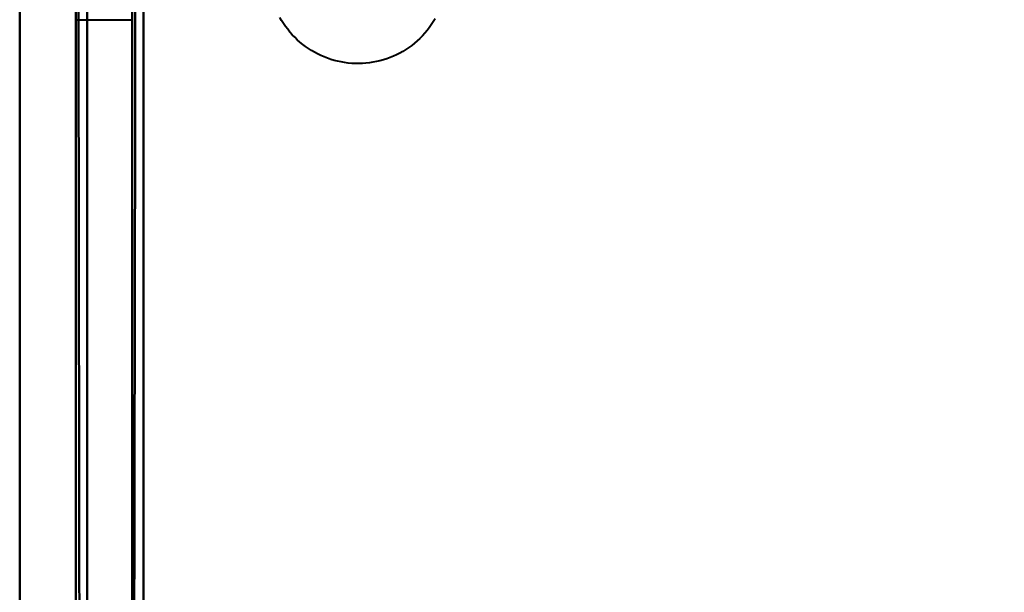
# Model space of a CAD drawing. Header units: millimetres. Extents: x -695 to 695, y -1115 to 611.
# Tile 6 of 87: x -536.97 to -528.22, y -348.26 to -343.17. Entities that reach past the tile are written whole.
import ezdxf

# ---------------------------------------------------------------- set-up
doc = ezdxf.new("R2010")
doc.units = ezdxf.units.MM
doc.layers.add('G-IMPT', color=8, linetype='Continuous', lineweight=40)

# ---------------------------------------------------------------- blocks, each defined once
blk = doc.blocks.new('NEXA 700 CALQUES_dwg-751640-Niveau de réf_')
at = {"layer": 'G-IMPT'}
blk.add_line((-536.4696, -353.1652), (-535.9696, -353.1652), dxfattribs=at)
blk.add_line((-536.4696, -353.1652), (-535.9696, -353.1652), dxfattribs=at)
blk.add_line((-536.4696, -353.1652), (-535.9696, -353.1652), dxfattribs=at)
blk.add_line((-536.4696, -353.1652), (-535.9696, -353.1652), dxfattribs=at)
at = {"layer": 'G-IMPT', "flags": 128}
for points in [[(-535.9196, -337.55), (-535.9321, -345.7875), (-535.9446, -354.025), (-535.9571, -362.2625), (-535.9696, -370.5)], [(-535.9696, -370.5), (-535.9571, -362.2625), (-535.9446, -354.025), (-535.9321, -345.7875), (-535.9196, -337.55)], [(-535.8696, -370.5), (-535.8696, -362.2625), (-535.8696, -354.025), (-535.8696, -345.7875), (-535.8696, -337.55)], [(-535.8696, -337.55), (-535.8696, -345.7875), (-535.8696, -354.025), (-535.8696, -362.2625), (-535.8696, -370.5)], [(-535.9696, -337.6), (-535.9696, -345.825), (-535.9696, -354.05), (-535.9696, -362.275), (-535.9696, -370.5)], [(-535.9696, -370.5), (-535.9696, -362.275), (-535.9696, -354.05), (-535.9696, -345.825), (-535.9696, -337.6)], [(-535.8696, -337.6), (-535.8696, -345.825), (-535.8696, -354.05), (-535.8696, -362.275), (-535.8696, -370.5)], [(-535.8696, -370.5), (-535.8696, -362.275), (-535.8696, -354.05), (-535.8696, -345.825), (-535.8696, -337.6)], [(-536.9696, -339), (-536.9696, -347.1), (-536.9696, -355.2), (-536.9696, -363.3), (-536.9696, -371.4)], [(-536.9696, -361.105), (-536.9696, -355.5787), (-536.9696, -350.0525), (-536.9696, -344.5262), (-536.9696, -339)], [(-536.9696, -339), (-536.9696, -347.1), (-536.9696, -355.2), (-536.9696, -363.3), (-536.9696, -371.4)], [(-536.9696, -371.4), (-536.9696, -363.3), (-536.9696, -355.2), (-536.9696, -347.1), (-536.9696, -339)], [(-536.9696, -339), (-536.9696, -344.5262), (-536.9696, -350.0525), (-536.9696, -355.5787), (-536.9696, -361.105)], [(-536.9696, -361.105), (-536.9696, -355.5787), (-536.9696, -350.0525), (-536.9696, -344.5262), (-536.9696, -339)], [(-536.9696, -339), (-536.9696, -344.5262), (-536.9696, -350.0525), (-536.9696, -355.5787), (-536.9696, -361.105)], [(-536.9696, -339), (-536.9696, -344.5262), (-536.9696, -350.0525), (-536.9696, -355.5787), (-536.9696, -361.105)], [(-536.9696, -339), (-536.9696, -344.5262), (-536.9696, -350.0525), (-536.9696, -355.5787), (-536.9696, -361.105)], [(-536.4696, -370.5), (-536.4696, -362.625), (-536.4696, -354.75), (-536.4696, -346.875), (-536.4696, -339)], [(-536.4696, -339), (-536.4696, -346.875), (-536.4696, -354.75), (-536.4696, -362.625), (-536.4696, -370.5)], [(-536.4696, -370.5), (-536.4696, -362.625), (-536.4696, -354.75), (-536.4696, -346.875), (-536.4696, -339)], [(-536.4696, -339), (-536.4696, -347.1), (-536.4696, -355.2), (-536.4696, -363.3), (-536.4696, -371.4)], [(-536.4696, -371.4), (-536.4696, -363.3), (-536.4696, -355.2), (-536.4696, -347.1), (-536.4696, -339)], [(-536.4696, -339), (-536.4696, -346.875), (-536.4696, -354.75), (-536.4696, -362.625), (-536.4696, -370.5)], [(-536.4196, -371.45), (-536.4321, -363.3375), (-536.4446, -355.225), (-536.4571, -347.1125), (-536.4696, -339)], [(-536.4696, -339), (-536.4571, -347.1125), (-536.4446, -355.225), (-536.4321, -363.3375), (-536.4196, -371.45)], [(-536.3696, -371.4), (-536.3696, -363.3), (-536.3696, -355.2), (-536.3696, -347.1), (-536.3696, -339)], [(-536.3696, -339), (-536.3696, -347.1), (-536.3696, -355.2), (-536.3696, -363.3), (-536.3696, -371.4)], [(-536.3696, -371.4), (-536.3696, -363.3), (-536.3696, -355.2), (-536.3696, -347.1), (-536.3696, -339)], [(-536.3696, -339), (-536.3696, -347.1), (-536.3696, -355.2), (-536.3696, -363.3), (-536.3696, -371.4)], [(-536.3696, -371.4), (-536.3696, -363.3), (-536.3696, -355.2), (-536.3696, -347.1), (-536.3696, -339)], [(-536.3696, -339), (-536.3696, -347.1125), (-536.3696, -355.225), (-536.3696, -363.3375), (-536.3696, -371.45)], [(-536.3696, -371.45), (-536.3696, -363.3375), (-536.3696, -355.225), (-536.3696, -347.1125), (-536.3696, -339)], [(-536.3696, -339), (-536.3696, -347.1), (-536.3696, -355.2), (-536.3696, -363.3), (-536.3696, -371.4)], [(-535.8696, -339), (-535.8696, -346.875), (-535.8696, -354.75), (-535.8696, -362.625), (-535.8696, -370.5)], [(-535.8696, -370.5), (-535.8696, -362.625), (-535.8696, -354.75), (-535.8696, -346.875), (-535.8696, -339)], [(-535.8696, -339), (-535.8696, -346.875), (-535.8696, -354.75), (-535.8696, -362.625), (-535.8696, -370.5)], [(-535.8696, -370.5), (-535.8696, -362.625), (-535.8696, -354.75), (-535.8696, -346.875), (-535.8696, -339)], [(-536.9696, -345.9652), (-536.9696, -348.9652), (-536.9696, -351.9652), (-536.9696, -354.9652), (-536.9696, -357.9652)], [(-536.9696, -357.9652), (-536.9696, -354.9652), (-536.9696, -351.9652), (-536.9696, -348.9652), (-536.9696, -345.9652)], [(-536.9696, -357.9652), (-536.9696, -354.9652), (-536.9696, -351.9652), (-536.9696, -348.9652), (-536.9696, -345.9652)], [(-536.9696, -345.9652), (-536.9696, -348.9652), (-536.9696, -351.9652), (-536.9696, -354.9652), (-536.9696, -357.9652)], [(-536.9696, -345.9652), (-536.9696, -348.9652), (-536.9696, -351.9652), (-536.9696, -354.9652), (-536.9696, -357.9652)], [(-536.9696, -345.9652), (-536.9696, -348.9652), (-536.9696, -351.9652), (-536.9696, -354.9652), (-536.9696, -357.9652)], [(-536.9696, -357.9652), (-536.9696, -354.9652), (-536.9696, -351.9652), (-536.9696, -348.9652), (-536.9696, -345.9652)], [(-533.2784, -353.1579), (-533.2946, -353.185), (-533.312, -353.2115), (-533.3303, -353.2372), (-533.3497, -353.2622), (-533.3701, -353.2863), (-533.3914, -353.3097), (-533.4136, -353.3322), (-533.4367, -353.3537), (-533.4607, -353.3744), (-533.4855, -353.394), (-533.511, -353.4127), (-533.5373, -353.4303), (-533.5642, -353.4468), (-533.5918, -353.4623), (-533.62, -353.4766), (-533.6487, -353.4898), (-533.6779, -353.5019), (-533.7076, -353.5127), (-533.7377, -353.5224), (-533.7682, -353.5308), (-533.7989, -353.5381), (-533.83, -353.5441), (-533.8612, -353.5488), (-533.8927, -353.5523), (-533.9242, -353.5546), (-533.9558, -353.5555), (-533.9874, -353.5552), (-534.019, -353.5537), (-534.0505, -353.5509), (-534.0818, -353.5468), (-534.113, -353.5415), (-534.1439, -353.5349), (-534.1746, -353.5271), (-534.2049, -353.5181), (-534.2348, -353.5079), (-534.2643, -353.4965), (-534.2933, -353.4839), (-534.3217, -353.4702), (-534.3496, -353.4553), (-534.3769, -353.4393), (-534.4036, -353.4223), (-534.4295, -353.4042), (-534.4547, -353.3851), (-534.4791, -353.365), (-534.5027, -353.3439), (-534.5254, -353.3219), (-534.5472, -353.2991), (-534.5681, -353.2753), (-534.588, -353.2508), (-534.6069, -353.2254), (-534.6248, -353.1994), (-534.6416, -353.1726), (-534.6574, -353.1452)], [(-533.2784, -353.1579), (-533.2946, -353.185), (-533.312, -353.2115), (-533.3303, -353.2372), (-533.3497, -353.2622), (-533.3701, -353.2863), (-533.3914, -353.3097), (-533.4136, -353.3322), (-533.4367, -353.3537), (-533.4607, -353.3744), (-533.4855, -353.394), (-533.511, -353.4127), (-533.5373, -353.4303), (-533.5642, -353.4468), (-533.5918, -353.4623), (-533.62, -353.4766), (-533.6487, -353.4898), (-533.6779, -353.5019), (-533.7076, -353.5127), (-533.7377, -353.5224), (-533.7682, -353.5308), (-533.7989, -353.5381), (-533.83, -353.5441), (-533.8612, -353.5488), (-533.8927, -353.5523), (-533.9242, -353.5546), (-533.9558, -353.5555), (-533.9874, -353.5552), (-534.019, -353.5537), (-534.0505, -353.5509), (-534.0818, -353.5468), (-534.113, -353.5415), (-534.1439, -353.5349), (-534.1746, -353.5271), (-534.2049, -353.5181), (-534.2348, -353.5079), (-534.2643, -353.4965), (-534.2933, -353.4839), (-534.3217, -353.4702), (-534.3496, -353.4553), (-534.3769, -353.4393), (-534.4036, -353.4223), (-534.4295, -353.4042), (-534.4547, -353.3851), (-534.4791, -353.365), (-534.5027, -353.3439), (-534.5254, -353.3219), (-534.5472, -353.2991), (-534.5681, -353.2753), (-534.588, -353.2508), (-534.6069, -353.2254), (-534.6248, -353.1994), (-534.6416, -353.1726), (-534.6574, -353.1452)], [(-533.2784, -353.1579), (-533.2946, -353.185), (-533.312, -353.2115), (-533.3303, -353.2372), (-533.3497, -353.2622), (-533.3701, -353.2863), (-533.3914, -353.3097), (-533.4136, -353.3322), (-533.4367, -353.3537), (-533.4607, -353.3744), (-533.4855, -353.394), (-533.511, -353.4127), (-533.5373, -353.4303), (-533.5642, -353.4468), (-533.5918, -353.4623), (-533.62, -353.4766), (-533.6487, -353.4898), (-533.6779, -353.5019), (-533.7076, -353.5127), (-533.7377, -353.5224), (-533.7682, -353.5308), (-533.7989, -353.5381), (-533.83, -353.5441), (-533.8612, -353.5488), (-533.8927, -353.5523), (-533.9242, -353.5546), (-533.9558, -353.5555), (-533.9874, -353.5552), (-534.019, -353.5537), (-534.0505, -353.5509), (-534.0818, -353.5468), (-534.113, -353.5415), (-534.1439, -353.5349), (-534.1746, -353.5271), (-534.2049, -353.5181), (-534.2348, -353.5079), (-534.2643, -353.4965), (-534.2933, -353.4839), (-534.3217, -353.4702), (-534.3496, -353.4553), (-534.3769, -353.4393), (-534.4036, -353.4223), (-534.4295, -353.4042), (-534.4547, -353.3851), (-534.4791, -353.365), (-534.5027, -353.3439), (-534.5254, -353.3219), (-534.5472, -353.2991), (-534.5681, -353.2753), (-534.588, -353.2508), (-534.6069, -353.2254), (-534.6248, -353.1994), (-534.6416, -353.1726), (-534.6574, -353.1452)], [(-533.2784, -353.1579), (-533.2946, -353.185), (-533.312, -353.2115), (-533.3303, -353.2372), (-533.3497, -353.2622), (-533.3701, -353.2863), (-533.3914, -353.3097), (-533.4136, -353.3322), (-533.4367, -353.3537), (-533.4607, -353.3744), (-533.4855, -353.394), (-533.511, -353.4127), (-533.5373, -353.4303), (-533.5642, -353.4468), (-533.5918, -353.4623), (-533.62, -353.4766), (-533.6487, -353.4898), (-533.6779, -353.5019), (-533.7076, -353.5127), (-533.7377, -353.5224), (-533.7682, -353.5308), (-533.7989, -353.5381), (-533.83, -353.5441), (-533.8612, -353.5488), (-533.8927, -353.5523), (-533.9242, -353.5546), (-533.9558, -353.5555), (-533.9874, -353.5552), (-534.019, -353.5537), (-534.0505, -353.5509), (-534.0818, -353.5468), (-534.113, -353.5415), (-534.1439, -353.5349), (-534.1746, -353.5271), (-534.2049, -353.5181), (-534.2348, -353.5079), (-534.2643, -353.4965), (-534.2933, -353.4839), (-534.3217, -353.4702), (-534.3496, -353.4553), (-534.3769, -353.4393), (-534.4036, -353.4223), (-534.4295, -353.4042), (-534.4547, -353.3851), (-534.4791, -353.365), (-534.5027, -353.3439), (-534.5254, -353.3219), (-534.5472, -353.2991), (-534.5681, -353.2753), (-534.588, -353.2508), (-534.6069, -353.2254), (-534.6248, -353.1994), (-534.6416, -353.1726), (-534.6574, -353.1452)]]:
    blk.add_lwpolyline(points, dxfattribs=at)

msp = doc.modelspace()

# ---------------------------------------------------------------- linework, layer by layer
at = {"color": 94, "lineweight": 30}
msp.add_circle((-1.9696, 1), 609.6, dxfattribs=at)

# ---------------------------------------------------------------- block references
at = {"layer": 'G-IMPT'}
msp.add_blockref('NEXA 700 CALQUES_dwg-751640-Niveau de réf_', (0, 10), dxfattribs=at)

doc.saveas('drawing.dxf')
